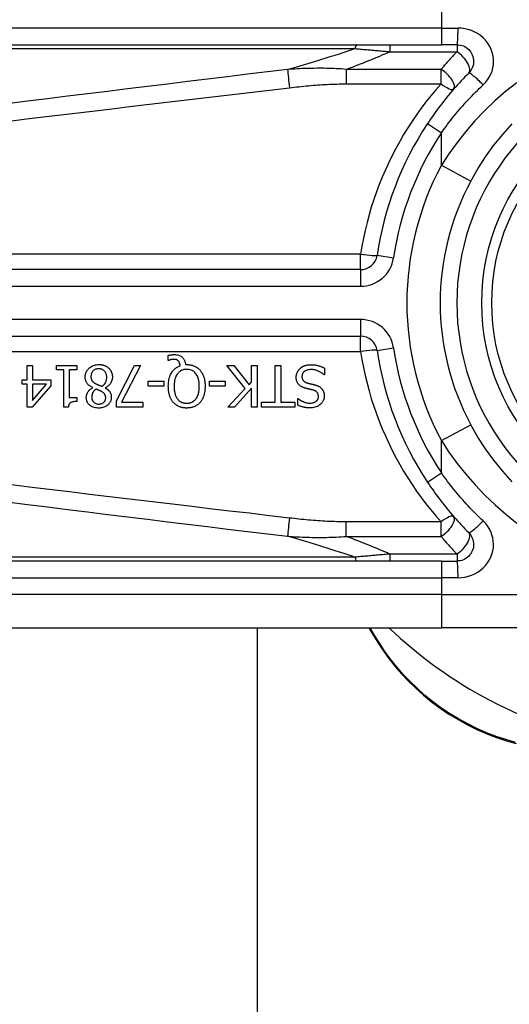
# Model space of a CAD drawing. Header units: inches. Extents: x 12 to 399, y 35 to 188.
# Tile 84 of 191: x 54.78 to 55.359, y 113.879 to 115.043. Entities that reach past the tile are written whole.
import ezdxf

# ---------------------------------------------------------------- set-up
doc = ezdxf.new("R2010")
doc.units = ezdxf.units.IN
doc.header["$MEASUREMENT"] = 0
doc.layers.add('Visible Edges(ANSI)', color=7, linetype='Continuous', lineweight=25)
doc.layers.add('Visible Tangent Edges(ANSI)', color=7, linetype='Continuous', lineweight=25)

msp = doc.modelspace()

# ---------------------------------------------------------------- linework, layer by layer
at = {"layer": 'Visible Edges(ANSI)'}
for p, q in [((54.6296, 115.0133), (55.2786, 115.0133)), ((55.2971, 115.0133), (55.2786, 115.0133)), ((55.1831, 114.7476), (54.5311, 114.7476)), ((54.5311, 114.6688), (55.1831, 114.6688)), ((54.9556, 114.6403), (54.9556, 114.6462)), ((54.7888, 114.6342), (54.7951, 114.6342)), ((54.7888, 114.6173), (54.7888, 114.6342)), ((54.7951, 114.6342), (54.7951, 114.6173)), ((54.8237, 114.6291), (54.8237, 114.6342)), ((54.8237, 114.6342), (54.8477, 114.6342)), ((54.8477, 114.6342), (54.8477, 114.6291)), ((54.8945, 114.5923), (54.9158, 114.6342)), ((54.9228, 114.6342), (54.9003, 114.5907)), ((54.9158, 114.6342), (54.9228, 114.6342)), ((54.9565, 114.6403), (54.9556, 114.6403)), ((54.976, 114.6352), (54.9775, 114.6352)), ((55.0465, 114.6069), (55.0249, 114.6342)), ((55.0249, 114.6342), (55.0334, 114.6342)), ((55.0334, 114.6342), (55.0514, 114.6113)), ((55.0543, 114.6342), (55.0608, 114.6342)), ((55.0543, 114.6145), (55.0543, 114.6342)), ((55.0608, 114.6342), (55.0608, 114.585)), ((55.0823, 114.5908), (55.0823, 114.6342)), ((55.0823, 114.6342), (55.0889, 114.6342)), ((55.0889, 114.6342), (55.0889, 114.5908)), ((54.8324, 114.6291), (54.8237, 114.6291)), ((54.8324, 114.5848), (54.8324, 114.6291)), ((54.8387, 114.6291), (54.8387, 114.5962)), ((54.8477, 114.6291), (54.8387, 114.6291)), ((55.1405, 114.623), (55.14, 114.623)), ((55.1405, 114.6312), (55.1405, 114.623)), ((54.7829, 114.612), (54.7829, 114.6173)), ((54.7829, 114.6173), (54.7888, 114.6173)), ((54.7888, 114.612), (54.7829, 114.612)), ((54.7888, 114.585), (54.7888, 114.612)), ((54.8169, 114.6103), (54.7949, 114.585)), ((54.7951, 114.6173), (54.8169, 114.6173)), ((54.7951, 114.612), (54.7951, 114.5927)), ((54.7951, 114.5927), (54.8117, 114.612)), ((54.8117, 114.612), (54.7951, 114.612)), ((54.8169, 114.6173), (54.8169, 114.6103)), ((54.9319, 114.6096), (54.9319, 114.6156)), ((54.9319, 114.6156), (54.9506, 114.6156)), ((54.9506, 114.6096), (54.9319, 114.6096)), ((54.9506, 114.6156), (54.9506, 114.6096)), ((55.0044, 114.6096), (55.0044, 114.6156)), ((55.0044, 114.6156), (55.023, 114.6156)), ((55.023, 114.6096), (55.0044, 114.6096)), ((55.023, 114.6156), (55.023, 114.6096)), ((55.0514, 114.6113), (55.0543, 114.6145)), ((54.8663, 114.608), (54.8663, 114.6082)), ((54.8813, 114.6079), (54.8813, 114.6077)), ((55.0261, 114.585), (55.0465, 114.6069)), ((55.0543, 114.6076), (55.0341, 114.585)), ((55.0543, 114.585), (55.0543, 114.6076)), ((54.8387, 114.5962), (54.8477, 114.5962)), ((54.8477, 114.5962), (54.8477, 114.5917)), ((54.8945, 114.585), (54.8945, 114.5923)), ((54.9003, 114.5907), (54.9257, 114.5907)), ((54.9257, 114.5907), (54.9257, 114.585)), ((55.0658, 114.585), (55.0658, 114.5908)), ((55.0658, 114.5908), (55.0823, 114.5908)), ((55.0889, 114.5908), (55.1054, 114.5908)), ((55.1054, 114.5908), (55.1054, 114.585)), ((55.1089, 114.5873), (55.1089, 114.5951)), ((55.1089, 114.5951), (55.1094, 114.5951)), ((54.7949, 114.585), (54.7888, 114.585)), ((54.8375, 114.5848), (54.8324, 114.5848)), ((54.9257, 114.585), (54.8945, 114.585)), ((55.0341, 114.585), (55.0261, 114.585)), ((55.0608, 114.585), (55.0543, 114.585)), ((55.1054, 114.585), (55.0658, 114.585)), ((55.2786, 114.4031), (54.6296, 114.4031)), ((55.2786, 114.4031), (55.2971, 114.4031)), ((54.6296, 114.3243), (55.2786, 114.3243)), ((55.0608, 114.3243), (55.0608, 100.7632)), ((55.193, 114.3243), (55.1976, 114.3163)), ((55.5159, 114.3243), (55.2786, 114.3243))]:
    msp.add_line(p, q, dxfattribs=at)
at = {"layer": 'Visible Edges(ANSI)', "flags": 128}
for points in [[(55.2971, 115.0133), (55.299, 115.0132), (55.3009, 115.0129), (55.3027, 115.0125), (55.3046, 115.0118), (55.3063, 115.011), (55.308, 115.01), (55.3095, 115.0089), (55.3109, 115.0076), (55.3122, 115.0062), (55.3134, 115.0046), (55.3144, 115.003), (55.3152, 115.0012), (55.3159, 114.9994), (55.3163, 114.9975), (55.3166, 114.9956), (55.3167, 114.9937), (55.3166, 114.9917), (55.3164, 114.9898), (55.3159, 114.9879), (55.3152, 114.9861), (55.3144, 114.9844), (55.3134, 114.9827), (55.3123, 114.9811), (55.311, 114.9797)], [(55.311, 114.9797), (55.3087, 114.9774), (55.3065, 114.9752), (55.3043, 114.9728), (55.3021, 114.9705), (55.2999, 114.9682), (55.2977, 114.9658), (55.2956, 114.9634), (55.2934, 114.961), (55.2913, 114.9586), (55.2892, 114.9561), (55.2872, 114.9536), (55.2851, 114.9512), (55.2831, 114.9487), (55.2811, 114.9461), (55.2791, 114.9436), (55.2771, 114.941), (55.2752, 114.9385), (55.2733, 114.9359), (55.2714, 114.9333), (55.2695, 114.9307), (55.2676, 114.928), (55.2658, 114.9254), (55.264, 114.9227), (55.2622, 114.92)], [(55.3133, 114.8522), (55.3216, 114.8667), (55.3307, 114.8808), (55.3406, 114.8944), (55.3511, 114.9073), (55.3623, 114.9196)], [(54.9556, 114.6462), (54.956, 114.6463), (54.9564, 114.6464), (54.9568, 114.6465), (54.9571, 114.6465), (54.9575, 114.6466), (54.9579, 114.6467), (54.9582, 114.6467), (54.9586, 114.6468), (54.9589, 114.6468), (54.9592, 114.6469), (54.9595, 114.6469), (54.9598, 114.6469), (54.9601, 114.647), (54.9603, 114.647), (54.9606, 114.647), (54.9609, 114.647), (54.9612, 114.6471), (54.9615, 114.6471), (54.9618, 114.6471), (54.9621, 114.6471), (54.9624, 114.6471), (54.9627, 114.6471), (54.963, 114.6471), (54.9632, 114.6471)], [(54.9632, 114.6471), (54.9644, 114.6471), (54.9656, 114.647), (54.9667, 114.6468), (54.9678, 114.6465), (54.9689, 114.6461), (54.9699, 114.6456), (54.9708, 114.6451), (54.9716, 114.6446), (54.9722, 114.6441), (54.9727, 114.6436), (54.9731, 114.6431), (54.9735, 114.6426), (54.9739, 114.6421), (54.9743, 114.6415), (54.9746, 114.641), (54.9749, 114.6404), (54.9751, 114.6397), (54.9753, 114.6391), (54.9755, 114.6385), (54.9757, 114.6378), (54.9758, 114.6372), (54.9759, 114.6365), (54.976, 114.6359), (54.976, 114.6352)], [(54.8576, 114.6204), (54.8576, 114.6213), (54.8576, 114.6222), (54.8578, 114.623), (54.8579, 114.6239), (54.8581, 114.6247), (54.8584, 114.6255), (54.8587, 114.6263), (54.8591, 114.6271), (54.8595, 114.6278), (54.86, 114.6286), (54.8605, 114.6292), (54.8611, 114.6299), (54.8617, 114.6305), (54.8623, 114.6312), (54.8631, 114.6318), (54.864, 114.6325), (54.8649, 114.6331), (54.866, 114.6337), (54.8672, 114.6342), (54.8685, 114.6346), (54.8697, 114.6349), (54.871, 114.6351), (54.8723, 114.6352), (54.8736, 114.6353)], [(54.8736, 114.6353), (54.874, 114.6353), (54.8745, 114.6353), (54.8749, 114.6352), (54.8753, 114.6352), (54.8758, 114.6352), (54.8762, 114.6351), (54.8767, 114.6351), (54.8771, 114.635), (54.8775, 114.6349), (54.8779, 114.6349), (54.8784, 114.6348), (54.8788, 114.6346), (54.8792, 114.6345), (54.8796, 114.6344), (54.8801, 114.6343), (54.8805, 114.6341), (54.881, 114.6339), (54.8815, 114.6337), (54.8822, 114.6334), (54.8828, 114.633), (54.8835, 114.6326), (54.8842, 114.6321), (54.8848, 114.6316), (54.8854, 114.6311)], [(54.9557, 114.6096), (54.9558, 114.6112), (54.9559, 114.6128), (54.956, 114.6144), (54.9562, 114.616), (54.9565, 114.6176), (54.9569, 114.6192), (54.9574, 114.6207), (54.9579, 114.6222), (54.9585, 114.6236), (54.9592, 114.6249), (54.9599, 114.626), (54.9606, 114.627), (54.9612, 114.6279), (54.9619, 114.6287), (54.9626, 114.6294), (54.9633, 114.6301), (54.964, 114.6307), (54.9647, 114.6312), (54.9655, 114.6318), (54.9663, 114.6323), (54.9671, 114.6327), (54.968, 114.6331), (54.9688, 114.6335), (54.9697, 114.6338)], [(54.9622, 114.6414), (54.962, 114.6414), (54.9618, 114.6414), (54.9617, 114.6414), (54.9615, 114.6414), (54.9613, 114.6414), (54.9611, 114.6414), (54.961, 114.6414), (54.9608, 114.6413), (54.9606, 114.6413), (54.9604, 114.6413), (54.9603, 114.6413), (54.9601, 114.6412), (54.9599, 114.6412), (54.9598, 114.6412), (54.9596, 114.6411), (54.9594, 114.6411), (54.9593, 114.6411), (54.9591, 114.641), (54.9589, 114.641), (54.9585, 114.6409), (54.958, 114.6408), (54.9575, 114.6406), (54.9569, 114.6404), (54.9565, 114.6403)], [(54.9678, 114.6394), (54.9677, 114.6396), (54.9675, 114.6398), (54.9673, 114.6399), (54.9672, 114.6401), (54.967, 114.6402), (54.9668, 114.6403), (54.9666, 114.6405), (54.9664, 114.6406), (54.9662, 114.6407), (54.966, 114.6408), (54.9658, 114.6409), (54.9656, 114.641), (54.9653, 114.6411), (54.9651, 114.6411), (54.9648, 114.6412), (54.9646, 114.6412), (54.9643, 114.6413), (54.964, 114.6413), (54.9637, 114.6414), (54.9634, 114.6414), (54.9631, 114.6414), (54.9628, 114.6414), (54.9625, 114.6414), (54.9622, 114.6414)], [(54.9697, 114.6338), (54.9697, 114.634), (54.9697, 114.6342), (54.9696, 114.6344), (54.9696, 114.6346), (54.9696, 114.6348), (54.9696, 114.635), (54.9695, 114.6352), (54.9695, 114.6355), (54.9694, 114.6357), (54.9694, 114.6359), (54.9694, 114.6361), (54.9693, 114.6363), (54.9693, 114.6365), (54.9692, 114.6367), (54.9691, 114.6369), (54.9691, 114.6371), (54.969, 114.6373), (54.9689, 114.6375), (54.9688, 114.6378), (54.9687, 114.6382), (54.9685, 114.6385), (54.9683, 114.6388), (54.9681, 114.6391), (54.9678, 114.6394)], [(54.9775, 114.6352), (54.9783, 114.6352), (54.979, 114.6352), (54.9797, 114.6351), (54.9805, 114.635), (54.9812, 114.635), (54.9819, 114.6348), (54.9827, 114.6347), (54.9834, 114.6345), (54.9841, 114.6344), (54.9848, 114.6341), (54.9855, 114.6339), (54.9862, 114.6336), (54.9869, 114.6334), (54.9876, 114.633), (54.9882, 114.6327), (54.9889, 114.6323), (54.9895, 114.6319), (54.9901, 114.6315), (54.9907, 114.6311), (54.9913, 114.6306), (54.9918, 114.6301), (54.9924, 114.6296), (54.9929, 114.6291), (54.9934, 114.6285)], [(55.1115, 114.6306), (55.1118, 114.6308), (55.1121, 114.6311), (55.1124, 114.6314), (55.1127, 114.6316), (55.113, 114.6318), (55.1133, 114.6321), (55.1137, 114.6323), (55.114, 114.6325), (55.1144, 114.6327), (55.1147, 114.6329), (55.115, 114.6331), (55.1154, 114.6333), (55.1158, 114.6334), (55.1161, 114.6336), (55.1165, 114.6338), (55.1169, 114.6339), (55.1173, 114.6341), (55.1179, 114.6343), (55.1186, 114.6344), (55.1194, 114.6346), (55.1204, 114.6348), (55.1215, 114.6349), (55.1228, 114.635), (55.1243, 114.635)], [(55.1243, 114.635), (55.125, 114.635), (55.1257, 114.635), (55.1264, 114.635), (55.1271, 114.635), (55.1278, 114.6349), (55.1285, 114.6348), (55.1293, 114.6348), (55.13, 114.6347), (55.1307, 114.6346), (55.1314, 114.6344), (55.132, 114.6343), (55.1327, 114.6341), (55.1334, 114.6339), (55.1341, 114.6337), (55.1347, 114.6335), (55.1354, 114.6333), (55.136, 114.6331), (55.1367, 114.6328), (55.1373, 114.6326), (55.138, 114.6323), (55.1386, 114.6321), (55.1392, 114.6318), (55.1398, 114.6315), (55.1405, 114.6312)], [(54.8735, 114.6304), (54.8727, 114.6304), (54.872, 114.6303), (54.8712, 114.6302), (54.8704, 114.63), (54.8697, 114.6297), (54.869, 114.6294), (54.8684, 114.6291), (54.8678, 114.6287), (54.8673, 114.6283), (54.8669, 114.6279), (54.8665, 114.6276), (54.8662, 114.6271), (54.8659, 114.6267), (54.8656, 114.6263), (54.8653, 114.6258), (54.8651, 114.6253), (54.8649, 114.6248), (54.8648, 114.6243), (54.8646, 114.6238), (54.8645, 114.6232), (54.8644, 114.6227), (54.8644, 114.6222), (54.8643, 114.6216), (54.8643, 114.6211)], [(54.883, 114.6201), (54.8829, 114.6209), (54.8829, 114.6217), (54.8828, 114.6224), (54.8826, 114.6232), (54.8824, 114.6239), (54.8821, 114.6247), (54.8818, 114.6254), (54.8814, 114.626), (54.881, 114.6266), (54.8806, 114.6271), (54.8802, 114.6275), (54.8798, 114.628), (54.8794, 114.6283), (54.8789, 114.6287), (54.8784, 114.629), (54.8779, 114.6293), (54.8774, 114.6296), (54.8769, 114.6298), (54.8763, 114.63), (54.8758, 114.6301), (54.8752, 114.6302), (54.8747, 114.6303), (54.8741, 114.6304), (54.8735, 114.6304)], [(54.8854, 114.6311), (54.8857, 114.6308), (54.886, 114.6305), (54.8862, 114.6302), (54.8865, 114.6298), (54.8868, 114.6295), (54.887, 114.6292), (54.8872, 114.6289), (54.8875, 114.6285), (54.8877, 114.6282), (54.8879, 114.6278), (54.8881, 114.6274), (54.8882, 114.6271), (54.8884, 114.6267), (54.8886, 114.6263), (54.8887, 114.6258), (54.8889, 114.6253), (54.8891, 114.6248), (54.8892, 114.6243), (54.8893, 114.6237), (54.8894, 114.623), (54.8895, 114.6224), (54.8896, 114.6218), (54.8896, 114.6212), (54.8896, 114.6206)], [(54.9775, 114.6296), (54.9766, 114.6296), (54.9758, 114.6295), (54.975, 114.6294), (54.9742, 114.6293), (54.9733, 114.6291), (54.9726, 114.6288), (54.9718, 114.6285), (54.971, 114.6282), (54.9703, 114.6278), (54.9696, 114.6273), (54.9689, 114.6268), (54.9683, 114.6263), (54.9677, 114.6257), (54.967, 114.6249), (54.9663, 114.624), (54.9655, 114.6228), (54.9648, 114.6214), (54.9641, 114.6198), (54.9636, 114.6182), (54.9632, 114.6165), (54.9629, 114.6148), (54.9627, 114.6131), (54.9626, 114.6113), (54.9626, 114.6096)], [(54.9924, 114.6096), (54.9924, 114.6106), (54.9924, 114.6116), (54.9923, 114.6127), (54.9922, 114.6137), (54.9921, 114.6147), (54.9919, 114.6158), (54.9918, 114.6168), (54.9915, 114.6178), (54.9912, 114.6188), (54.9909, 114.6197), (54.9905, 114.6207), (54.9901, 114.6217), (54.9895, 114.6227), (54.9889, 114.6238), (54.9881, 114.6248), (54.9872, 114.6258), (54.9862, 114.6267), (54.9851, 114.6275), (54.984, 114.6281), (54.9828, 114.6287), (54.9815, 114.6291), (54.9802, 114.6294), (54.9788, 114.6296), (54.9775, 114.6296)], [(54.9934, 114.6285), (54.9939, 114.6279), (54.9944, 114.6273), (54.9948, 114.6267), (54.9952, 114.626), (54.9956, 114.6254), (54.996, 114.6247), (54.9963, 114.624), (54.9967, 114.6233), (54.997, 114.6226), (54.9972, 114.6219), (54.9975, 114.6211), (54.9978, 114.6204), (54.998, 114.6196), (54.9982, 114.6188), (54.9984, 114.618), (54.9986, 114.6172), (54.9987, 114.6163), (54.9989, 114.6154), (54.999, 114.6145), (54.9991, 114.6136), (54.9992, 114.6126), (54.9992, 114.6116), (54.9992, 114.6106), (54.9993, 114.6096)], [(55.107, 114.6201), (55.107, 114.6206), (55.107, 114.6211), (55.1071, 114.6216), (55.1071, 114.6221), (55.1072, 114.6226), (55.1073, 114.623), (55.1074, 114.6235), (55.1075, 114.624), (55.1077, 114.6244), (55.1078, 114.6249), (55.108, 114.6254), (55.1082, 114.6258), (55.1084, 114.6263), (55.1086, 114.6267), (55.1088, 114.6271), (55.109, 114.6276), (55.1093, 114.628), (55.1096, 114.6284), (55.1099, 114.6288), (55.1102, 114.6292), (55.1105, 114.6295), (55.1108, 114.6299), (55.1111, 114.6302), (55.1115, 114.6306)], [(55.1248, 114.6294), (55.1239, 114.6294), (55.123, 114.6293), (55.1221, 114.6292), (55.1212, 114.6291), (55.1203, 114.6289), (55.1195, 114.6286), (55.1187, 114.6283), (55.118, 114.628), (55.1174, 114.6277), (55.1168, 114.6273), (55.1164, 114.627), (55.116, 114.6266), (55.1157, 114.6263), (55.1154, 114.6259), (55.1151, 114.6255), (55.1148, 114.6251), (55.1146, 114.6246), (55.1144, 114.6241), (55.1142, 114.6237), (55.1141, 114.6232), (55.114, 114.6227), (55.1139, 114.6222), (55.1138, 114.6217), (55.1138, 114.6212)], [(55.1138, 114.6212), (55.1138, 114.6205), (55.1139, 114.6199), (55.114, 114.6193), (55.1141, 114.6187), (55.1143, 114.6181), (55.1145, 114.6176), (55.1148, 114.6171), (55.1151, 114.6167), (55.1153, 114.6163), (55.1156, 114.616), (55.1159, 114.6158), (55.1161, 114.6155), (55.1164, 114.6153), (55.1167, 114.6151), (55.117, 114.6149), (55.1173, 114.6147), (55.1176, 114.6145), (55.1179, 114.6144), (55.1182, 114.6142), (55.1186, 114.6141), (55.1189, 114.614), (55.1192, 114.6138), (55.1196, 114.6137), (55.1199, 114.6136)], [(55.14, 114.623), (55.1395, 114.6234), (55.139, 114.6239), (55.1386, 114.6243), (55.1381, 114.6246), (55.1375, 114.625), (55.137, 114.6254), (55.1365, 114.6257), (55.136, 114.6261), (55.1354, 114.6264), (55.1349, 114.6267), (55.1343, 114.627), (55.1337, 114.6272), (55.1331, 114.6275), (55.1326, 114.6278), (55.1319, 114.628), (55.1313, 114.6282), (55.1306, 114.6285), (55.1298, 114.6287), (55.1291, 114.6289), (55.1283, 114.629), (55.1274, 114.6292), (55.1266, 114.6293), (55.1257, 114.6294), (55.1248, 114.6294)], [(54.8663, 114.6082), (54.8656, 114.6085), (54.8649, 114.6089), (54.8642, 114.6092), (54.8636, 114.6096), (54.8629, 114.6101), (54.8623, 114.6105), (54.8617, 114.611), (54.8611, 114.6115), (54.8606, 114.6121), (54.8601, 114.6126), (54.8597, 114.6132), (54.8593, 114.6137), (54.859, 114.6143), (54.8587, 114.6148), (54.8585, 114.6153), (54.8583, 114.6159), (54.8581, 114.6164), (54.8579, 114.617), (54.8578, 114.6176), (54.8577, 114.6181), (54.8576, 114.6187), (54.8576, 114.6193), (54.8576, 114.6199), (54.8576, 114.6204)], [(54.8643, 114.6211), (54.8643, 114.6206), (54.8644, 114.62), (54.8644, 114.6195), (54.8645, 114.619), (54.8646, 114.6184), (54.8648, 114.6179), (54.8649, 114.6174), (54.8651, 114.617), (54.8653, 114.6166), (54.8656, 114.6162), (54.8658, 114.6159), (54.8661, 114.6156), (54.8663, 114.6153), (54.8666, 114.615), (54.8669, 114.6148), (54.8672, 114.6145), (54.8676, 114.6142), (54.8679, 114.614), (54.8683, 114.6138), (54.8686, 114.6135), (54.869, 114.6133), (54.8694, 114.6131), (54.8697, 114.6128), (54.8701, 114.6126)], [(54.8701, 114.6126), (54.8703, 114.6125), (54.8704, 114.6125), (54.8706, 114.6124), (54.8708, 114.6123), (54.8709, 114.6122), (54.8711, 114.6121), (54.8713, 114.612), (54.8715, 114.6119), (54.8718, 114.6118), (54.872, 114.6117), (54.8722, 114.6116), (54.8725, 114.6115), (54.8728, 114.6114), (54.8731, 114.6113), (54.8734, 114.6112), (54.8737, 114.611), (54.8741, 114.6109), (54.8745, 114.6107), (54.8749, 114.6106), (54.8753, 114.6104), (54.8758, 114.6102), (54.8763, 114.61), (54.8768, 114.6098), (54.8773, 114.6096)], [(54.8773, 114.6096), (54.8777, 114.6098), (54.878, 114.6101), (54.8784, 114.6103), (54.8787, 114.6106), (54.879, 114.6109), (54.8793, 114.6112), (54.8796, 114.6115), (54.8799, 114.6118), (54.8802, 114.6121), (54.8805, 114.6124), (54.8807, 114.6128), (54.881, 114.6131), (54.8812, 114.6135), (54.8815, 114.6139), (54.8817, 114.6144), (54.8819, 114.6149), (54.8822, 114.6155), (54.8824, 114.6161), (54.8826, 114.6167), (54.8827, 114.6174), (54.8828, 114.6181), (54.8829, 114.6187), (54.8829, 114.6194), (54.883, 114.6201)], [(54.8896, 114.6206), (54.8896, 114.62), (54.8896, 114.6195), (54.8895, 114.619), (54.8895, 114.6184), (54.8894, 114.6179), (54.8893, 114.6174), (54.8891, 114.6169), (54.889, 114.6164), (54.8888, 114.6159), (54.8886, 114.6154), (54.8884, 114.6149), (54.8881, 114.6143), (54.8878, 114.6138), (54.8875, 114.6132), (54.8871, 114.6126), (54.8866, 114.612), (54.8861, 114.6114), (54.8855, 114.6108), (54.8849, 114.6102), (54.8842, 114.6097), (54.8835, 114.6092), (54.8828, 114.6087), (54.882, 114.6083), (54.8813, 114.6079)], [(54.9616, 114.5906), (54.9612, 114.5912), (54.9607, 114.5917), (54.9603, 114.5923), (54.9599, 114.5929), (54.9596, 114.5935), (54.9592, 114.5942), (54.9589, 114.5948), (54.9586, 114.5954), (54.9583, 114.5961), (54.958, 114.5968), (54.9577, 114.5974), (54.9575, 114.5981), (54.9572, 114.5989), (54.957, 114.5996), (54.9568, 114.6005), (54.9566, 114.6013), (54.9564, 114.6022), (54.9562, 114.6031), (54.9561, 114.6041), (54.956, 114.6051), (54.9559, 114.6061), (54.9558, 114.6072), (54.9558, 114.6084), (54.9557, 114.6096)], [(54.9626, 114.6096), (54.9626, 114.6091), (54.9626, 114.6085), (54.9626, 114.6079), (54.9626, 114.6074), (54.9627, 114.6068), (54.9627, 114.6063), (54.9627, 114.6057), (54.9628, 114.6052), (54.9629, 114.6046), (54.963, 114.6041), (54.963, 114.6035), (54.9631, 114.603), (54.9633, 114.6024), (54.9634, 114.6019), (54.9635, 114.6014), (54.9637, 114.6008), (54.9638, 114.6002), (54.964, 114.5996), (54.9643, 114.5988), (54.9646, 114.598), (54.965, 114.5972), (54.9655, 114.5964), (54.966, 114.5955), (54.9666, 114.5947)], [(54.9884, 114.5947), (54.9887, 114.5951), (54.989, 114.5955), (54.9893, 114.5959), (54.9895, 114.5964), (54.9898, 114.5968), (54.99, 114.5972), (54.9902, 114.5977), (54.9904, 114.5982), (54.9906, 114.5986), (54.9908, 114.5991), (54.991, 114.5996), (54.9911, 114.6001), (54.9913, 114.6006), (54.9914, 114.6012), (54.9916, 114.6018), (54.9917, 114.6024), (54.9919, 114.6031), (54.992, 114.6039), (54.9921, 114.6047), (54.9922, 114.6056), (54.9923, 114.6065), (54.9924, 114.6075), (54.9924, 114.6085), (54.9924, 114.6096)], [(54.9993, 114.6096), (54.9992, 114.6088), (54.9992, 114.608), (54.9992, 114.6072), (54.9991, 114.6064), (54.9991, 114.6056), (54.999, 114.6048), (54.9989, 114.604), (54.9988, 114.6032), (54.9987, 114.6024), (54.9985, 114.6016), (54.9983, 114.6008), (54.9981, 114.6), (54.9979, 114.5993), (54.9977, 114.5985), (54.9974, 114.5977), (54.9971, 114.597), (54.9968, 114.5962), (54.9964, 114.5954), (54.996, 114.5946), (54.9955, 114.5938), (54.9951, 114.593), (54.9945, 114.5922), (54.994, 114.5914), (54.9934, 114.5906)], [(55.1168, 114.6077), (55.1163, 114.6079), (55.1157, 114.6081), (55.1152, 114.6083), (55.1147, 114.6085), (55.1142, 114.6087), (55.1137, 114.6089), (55.1132, 114.6092), (55.1127, 114.6095), (55.1122, 114.6098), (55.1118, 114.6101), (55.1113, 114.6104), (55.1109, 114.6108), (55.1104, 114.6112), (55.1099, 114.6118), (55.1094, 114.6124), (55.1089, 114.613), (55.1085, 114.6138), (55.1081, 114.6147), (55.1077, 114.6155), (55.1075, 114.6164), (55.1073, 114.6173), (55.1071, 114.6183), (55.107, 114.6192), (55.107, 114.6201)], [(55.1199, 114.6136), (55.1203, 114.6135), (55.1206, 114.6134), (55.1209, 114.6133), (55.1212, 114.6133), (55.1215, 114.6132), (55.1218, 114.6131), (55.1221, 114.613), (55.1224, 114.613), (55.1227, 114.6129), (55.123, 114.6128), (55.1232, 114.6128), (55.1235, 114.6127), (55.1238, 114.6126), (55.1242, 114.6125), (55.1245, 114.6125), (55.1249, 114.6124), (55.1252, 114.6123), (55.1256, 114.6122), (55.1261, 114.6121), (55.1265, 114.612), (55.127, 114.6118), (55.1276, 114.6117), (55.1282, 114.6116), (55.1288, 114.6114)], [(55.1288, 114.6114), (55.1291, 114.6113), (55.1294, 114.6112), (55.1296, 114.6112), (55.1299, 114.6111), (55.1302, 114.611), (55.1305, 114.6109), (55.1308, 114.6108), (55.1311, 114.6107), (55.1314, 114.6106), (55.1316, 114.6105), (55.1319, 114.6104), (55.1322, 114.6102), (55.1325, 114.6101), (55.1327, 114.61), (55.133, 114.6099), (55.1333, 114.6097), (55.1336, 114.6096), (55.1339, 114.6094), (55.1343, 114.6092), (55.1348, 114.6089), (55.1353, 114.6085), (55.1358, 114.6081), (55.1364, 114.6076), (55.1369, 114.607)], [(54.8588, 114.5964), (54.8588, 114.5968), (54.8588, 114.5973), (54.8589, 114.5977), (54.8589, 114.5982), (54.859, 114.5986), (54.8591, 114.599), (54.8592, 114.5995), (54.8594, 114.5999), (54.8595, 114.6003), (54.8597, 114.6007), (54.8598, 114.6012), (54.8601, 114.6017), (54.8603, 114.6022), (54.8606, 114.6028), (54.861, 114.6034), (54.8614, 114.6039), (54.8619, 114.6045), (54.8624, 114.6051), (54.863, 114.6057), (54.8636, 114.6062), (54.8642, 114.6067), (54.8649, 114.6072), (54.8656, 114.6076), (54.8663, 114.608)], [(54.8702, 114.6063), (54.8699, 114.6061), (54.8697, 114.6059), (54.8695, 114.6058), (54.8693, 114.6056), (54.869, 114.6054), (54.8688, 114.6052), (54.8686, 114.605), (54.8684, 114.6048), (54.8682, 114.6046), (54.868, 114.6044), (54.8678, 114.6041), (54.8676, 114.6039), (54.8674, 114.6037), (54.8673, 114.6035), (54.8671, 114.6032), (54.8669, 114.603), (54.8668, 114.6027), (54.8666, 114.6024), (54.8663, 114.6018), (54.866, 114.601), (54.8657, 114.6), (54.8654, 114.5988), (54.8653, 114.5976), (54.8653, 114.5964)], [(54.8771, 114.6032), (54.877, 114.6033), (54.8768, 114.6034), (54.8766, 114.6035), (54.8764, 114.6036), (54.8762, 114.6037), (54.876, 114.6038), (54.8757, 114.6039), (54.8755, 114.6041), (54.8752, 114.6042), (54.8749, 114.6043), (54.8746, 114.6045), (54.8743, 114.6046), (54.874, 114.6048), (54.8736, 114.6049), (54.8733, 114.6051), (54.873, 114.6052), (54.8726, 114.6054), (54.8723, 114.6055), (54.8719, 114.6057), (54.8716, 114.6058), (54.8712, 114.6059), (54.8709, 114.6061), (54.8705, 114.6062), (54.8702, 114.6063)], [(54.8818, 114.596), (54.8818, 114.5963), (54.8818, 114.5966), (54.8818, 114.5968), (54.8817, 114.5971), (54.8817, 114.5973), (54.8817, 114.5976), (54.8816, 114.5979), (54.8816, 114.5981), (54.8815, 114.5984), (54.8814, 114.5986), (54.8813, 114.5989), (54.8812, 114.5991), (54.8811, 114.5994), (54.8809, 114.5997), (54.8807, 114.6), (54.8805, 114.6004), (54.8802, 114.6008), (54.8798, 114.6012), (54.8794, 114.6016), (54.879, 114.6019), (54.8785, 114.6023), (54.8781, 114.6026), (54.8776, 114.6029), (54.8771, 114.6032)], [(54.8813, 114.6077), (54.8817, 114.6074), (54.8821, 114.6072), (54.8825, 114.6069), (54.8829, 114.6066), (54.8833, 114.6064), (54.8837, 114.6061), (54.8841, 114.6058), (54.8845, 114.6055), (54.8848, 114.6051), (54.8852, 114.6048), (54.8855, 114.6044), (54.8859, 114.6041), (54.8862, 114.6037), (54.8865, 114.6033), (54.8868, 114.6029), (54.8871, 114.6024), (54.8874, 114.6019), (54.8876, 114.6013), (54.8879, 114.6006), (54.8881, 114.5999), (54.8882, 114.5991), (54.8883, 114.5983), (54.8884, 114.5976), (54.8884, 114.5968)], [(55.1269, 114.6051), (55.1264, 114.6053), (55.126, 114.6054), (55.1255, 114.6055), (55.1251, 114.6056), (55.1246, 114.6057), (55.1242, 114.6058), (55.1237, 114.6059), (55.1233, 114.606), (55.1229, 114.6061), (55.1224, 114.6063), (55.122, 114.6064), (55.1216, 114.6065), (55.1212, 114.6066), (55.1208, 114.6067), (55.1203, 114.6068), (55.1199, 114.6069), (55.1195, 114.607), (55.1191, 114.6071), (55.1187, 114.6072), (55.1183, 114.6073), (55.1179, 114.6074), (55.1175, 114.6075), (55.1172, 114.6076), (55.1168, 114.6077)], [(55.1401, 114.5982), (55.1401, 114.5974), (55.14, 114.5966), (55.1399, 114.5958), (55.1398, 114.595), (55.1395, 114.5942), (55.1393, 114.5935), (55.139, 114.5927), (55.1386, 114.592), (55.1382, 114.5913), (55.1378, 114.5907), (55.1373, 114.59), (55.1368, 114.5894), (55.1362, 114.5888), (55.1355, 114.5882), (55.1348, 114.5876), (55.1338, 114.5869), (55.1328, 114.5863), (55.1316, 114.5857), (55.1304, 114.5852), (55.129, 114.5848), (55.1277, 114.5844), (55.1263, 114.5842), (55.1249, 114.5841), (55.1236, 114.5841)], [(55.1333, 114.5975), (55.1333, 114.5981), (55.1332, 114.5987), (55.1331, 114.5993), (55.133, 114.5998), (55.1328, 114.6004), (55.1326, 114.601), (55.1324, 114.6014), (55.1321, 114.6019), (55.1318, 114.6022), (55.1315, 114.6026), (55.1313, 114.6028), (55.131, 114.6031), (55.1307, 114.6033), (55.1304, 114.6036), (55.1301, 114.6038), (55.1297, 114.604), (55.1294, 114.6042), (55.1291, 114.6043), (55.1287, 114.6045), (55.1283, 114.6046), (55.128, 114.6048), (55.1276, 114.6049), (55.1272, 114.605), (55.1269, 114.6051)], [(55.1369, 114.607), (55.1371, 114.6068), (55.1373, 114.6066), (55.1375, 114.6064), (55.1377, 114.6061), (55.1379, 114.6059), (55.138, 114.6056), (55.1382, 114.6054), (55.1383, 114.6051), (55.1385, 114.6049), (55.1386, 114.6046), (55.1388, 114.6044), (55.1389, 114.6041), (55.139, 114.6038), (55.1391, 114.6036), (55.1393, 114.6033), (55.1394, 114.603), (55.1395, 114.6026), (55.1396, 114.6022), (55.1397, 114.6017), (55.1399, 114.6011), (55.14, 114.6005), (55.14, 114.5998), (55.1401, 114.599), (55.1401, 114.5982)], [(54.8477, 114.5917), (54.8463, 114.5916), (54.8449, 114.5915), (54.8436, 114.5914), (54.8424, 114.5911), (54.8413, 114.5907), (54.8404, 114.5903), (54.8399, 114.59), (54.8396, 114.5898), (54.8393, 114.5895), (54.8391, 114.5893), (54.8389, 114.589), (54.8387, 114.5887), (54.8385, 114.5884), (54.8383, 114.5881), (54.8382, 114.5878), (54.8381, 114.5875), (54.8379, 114.5872), (54.8378, 114.5868), (54.8378, 114.5865), (54.8377, 114.5862), (54.8376, 114.5858), (54.8376, 114.5855), (54.8375, 114.5851), (54.8375, 114.5848)], [(54.8736, 114.5838), (54.8723, 114.5839), (54.8709, 114.584), (54.8696, 114.5842), (54.8683, 114.5845), (54.8671, 114.5849), (54.8659, 114.5854), (54.8648, 114.5859), (54.8639, 114.5865), (54.8632, 114.5871), (54.8626, 114.5876), (54.862, 114.5881), (54.8616, 114.5886), (54.8611, 114.5892), (54.8607, 114.5897), (54.8603, 114.5903), (54.86, 114.5909), (54.8597, 114.5916), (54.8595, 114.5922), (54.8593, 114.5929), (54.8591, 114.5936), (54.859, 114.5943), (54.8589, 114.595), (54.8588, 114.5957), (54.8588, 114.5964)], [(54.8653, 114.5964), (54.8653, 114.596), (54.8653, 114.5957), (54.8653, 114.5953), (54.8654, 114.5949), (54.8655, 114.5945), (54.8656, 114.5941), (54.8657, 114.5937), (54.8658, 114.5934), (54.866, 114.593), (54.8662, 114.5927), (54.8664, 114.5923), (54.8666, 114.592), (54.8668, 114.5917), (54.867, 114.5914), (54.8673, 114.5911), (54.8676, 114.5908), (54.868, 114.5904), (54.8685, 114.59), (54.8692, 114.5896), (54.87, 114.5893), (54.8709, 114.589), (54.8718, 114.5888), (54.8727, 114.5887), (54.8736, 114.5887)], [(54.8884, 114.5968), (54.8884, 114.5961), (54.8883, 114.5953), (54.8882, 114.5946), (54.8881, 114.5939), (54.8879, 114.5931), (54.8877, 114.5924), (54.8874, 114.5917), (54.8871, 114.5911), (54.8867, 114.5904), (54.8863, 114.5898), (54.8858, 114.5892), (54.8854, 114.5887), (54.8848, 114.5881), (54.8842, 114.5875), (54.8835, 114.587), (54.8827, 114.5864), (54.8818, 114.5858), (54.8808, 114.5853), (54.8796, 114.5848), (54.8785, 114.5844), (54.8773, 114.5842), (54.876, 114.584), (54.8748, 114.5839), (54.8736, 114.5838)], [(54.8736, 114.5887), (54.8744, 114.5887), (54.8752, 114.5888), (54.8759, 114.5889), (54.8766, 114.5891), (54.8774, 114.5894), (54.878, 114.5897), (54.8786, 114.59), (54.8791, 114.5903), (54.8795, 114.5907), (54.8798, 114.591), (54.8801, 114.5912), (54.8804, 114.5916), (54.8806, 114.5919), (54.8808, 114.5922), (54.881, 114.5925), (54.8812, 114.5929), (54.8813, 114.5933), (54.8815, 114.5937), (54.8816, 114.5941), (54.8817, 114.5944), (54.8817, 114.5948), (54.8818, 114.5952), (54.8818, 114.5956), (54.8818, 114.596)], [(54.9775, 114.5839), (54.9769, 114.5839), (54.9762, 114.5839), (54.9756, 114.584), (54.975, 114.584), (54.9744, 114.5841), (54.9737, 114.5842), (54.9731, 114.5843), (54.9725, 114.5844), (54.9719, 114.5845), (54.9713, 114.5847), (54.9707, 114.5849), (54.9701, 114.5851), (54.9695, 114.5853), (54.9689, 114.5855), (54.9683, 114.5858), (54.9676, 114.5861), (54.9669, 114.5865), (54.9661, 114.5869), (54.9653, 114.5874), (54.9645, 114.588), (54.9637, 114.5886), (54.963, 114.5892), (54.9623, 114.5899), (54.9616, 114.5906)], [(54.9666, 114.5947), (54.9669, 114.5943), (54.9673, 114.5939), (54.9676, 114.5935), (54.968, 114.5931), (54.9683, 114.5928), (54.9687, 114.5925), (54.9691, 114.5921), (54.9696, 114.5918), (54.97, 114.5916), (54.9704, 114.5913), (54.9709, 114.591), (54.9714, 114.5908), (54.9719, 114.5906), (54.9723, 114.5904), (54.9728, 114.5903), (54.9733, 114.5901), (54.9739, 114.59), (54.9744, 114.5899), (54.9749, 114.5898), (54.9754, 114.5897), (54.9759, 114.5897), (54.9764, 114.5896), (54.977, 114.5896), (54.9775, 114.5896)], [(54.9775, 114.5896), (54.9779, 114.5896), (54.9784, 114.5896), (54.9788, 114.5896), (54.9792, 114.5897), (54.9797, 114.5897), (54.9801, 114.5898), (54.9806, 114.5898), (54.981, 114.5899), (54.9814, 114.59), (54.9818, 114.5901), (54.9823, 114.5903), (54.9827, 114.5904), (54.9831, 114.5906), (54.9835, 114.5907), (54.984, 114.5909), (54.9844, 114.5912), (54.9849, 114.5915), (54.9855, 114.5918), (54.986, 114.5922), (54.9865, 114.5927), (54.987, 114.5931), (54.9875, 114.5936), (54.988, 114.5942), (54.9884, 114.5947)], [(54.9934, 114.5906), (54.9929, 114.5901), (54.9923, 114.5895), (54.9918, 114.589), (54.9913, 114.5886), (54.9907, 114.5881), (54.9901, 114.5877), (54.9895, 114.5872), (54.9889, 114.5869), (54.9883, 114.5865), (54.9876, 114.5861), (54.987, 114.5858), (54.9863, 114.5855), (54.9856, 114.5853), (54.9849, 114.585), (54.9842, 114.5848), (54.9834, 114.5846), (54.9827, 114.5844), (54.982, 114.5843), (54.9812, 114.5842), (54.9805, 114.5841), (54.9798, 114.584), (54.979, 114.584), (54.9783, 114.5839), (54.9775, 114.5839)], [(55.1236, 114.5841), (55.123, 114.5841), (55.1224, 114.5841), (55.1219, 114.5841), (55.1213, 114.5841), (55.1207, 114.5842), (55.1202, 114.5842), (55.1196, 114.5843), (55.119, 114.5843), (55.1185, 114.5844), (55.1179, 114.5845), (55.1173, 114.5846), (55.1168, 114.5847), (55.1162, 114.5848), (55.1157, 114.5849), (55.1151, 114.585), (55.1145, 114.5852), (55.1139, 114.5854), (55.1132, 114.5856), (55.1125, 114.5858), (55.1118, 114.586), (55.1111, 114.5863), (55.1104, 114.5866), (55.1097, 114.5869), (55.1089, 114.5873)], [(55.1094, 114.5951), (55.1098, 114.5948), (55.1101, 114.5945), (55.1105, 114.5942), (55.1109, 114.5939), (55.1113, 114.5936), (55.1117, 114.5933), (55.1121, 114.593), (55.1125, 114.5928), (55.113, 114.5926), (55.1134, 114.5923), (55.1138, 114.5921), (55.1143, 114.5919), (55.1147, 114.5917), (55.1151, 114.5915), (55.1156, 114.5912), (55.1162, 114.591), (55.1169, 114.5908), (55.1176, 114.5905), (55.1185, 114.5903), (55.1194, 114.5901), (55.1203, 114.5899), (55.1212, 114.5898), (55.1222, 114.5898), (55.1231, 114.5897)], [(55.1231, 114.5897), (55.124, 114.5898), (55.1248, 114.5898), (55.1257, 114.5899), (55.1265, 114.5901), (55.1273, 114.5903), (55.1281, 114.5906), (55.1289, 114.5909), (55.1295, 114.5913), (55.1301, 114.5916), (55.1306, 114.592), (55.131, 114.5923), (55.1313, 114.5926), (55.1316, 114.593), (55.1319, 114.5933), (55.1322, 114.5937), (55.1324, 114.594), (55.1326, 114.5944), (55.1328, 114.5948), (55.133, 114.5953), (55.1331, 114.5957), (55.1332, 114.5961), (55.1332, 114.5966), (55.1333, 114.597), (55.1333, 114.5975)], [(55.3624, 114.4969), (55.3512, 114.5092), (55.3406, 114.5222), (55.3308, 114.5357), (55.3216, 114.5497), (55.3133, 114.5642)], [(55.2622, 114.4964), (55.264, 114.4937), (55.2658, 114.491), (55.2676, 114.4884), (55.2695, 114.4857), (55.2714, 114.4831), (55.2733, 114.4805), (55.2752, 114.4779), (55.2771, 114.4754), (55.2791, 114.4728), (55.2811, 114.4703), (55.2831, 114.4678), (55.2851, 114.4653), (55.2872, 114.4628), (55.2892, 114.4603), (55.2913, 114.4579), (55.2934, 114.4554), (55.2956, 114.453), (55.2977, 114.4506), (55.2999, 114.4482), (55.3021, 114.4459), (55.3043, 114.4436), (55.3065, 114.4413), (55.3087, 114.439), (55.311, 114.4367)], [(55.311, 114.4367), (55.3123, 114.4353), (55.3134, 114.4337), (55.3144, 114.4321), (55.3152, 114.4303), (55.3159, 114.4285), (55.3163, 114.4266), (55.3166, 114.4247), (55.3167, 114.4228), (55.3166, 114.4209), (55.3164, 114.4189), (55.3159, 114.4171), (55.3152, 114.4152), (55.3144, 114.4135), (55.3134, 114.4118), (55.3123, 114.4103), (55.311, 114.4088), (55.3095, 114.4076), (55.308, 114.4064), (55.3063, 114.4054), (55.3046, 114.4046), (55.3028, 114.4039), (55.3009, 114.4035), (55.299, 114.4032), (55.2971, 114.4031)], [(55.1976, 114.3163), (55.2034, 114.3069), (55.2096, 114.2974), (55.2164, 114.2881), (55.2237, 114.2789), (55.2314, 114.2699), (55.2396, 114.2612), (55.2483, 114.2527), (55.2575, 114.2445), (55.2671, 114.2366), (55.2772, 114.2292), (55.2876, 114.2222), (55.2984, 114.2157), (55.3094, 114.2096), (55.3207, 114.2041), (55.3322, 114.1991), (55.3438, 114.1946), (55.3555, 114.1908), (55.3672, 114.1875)]]:
    msp.add_lwpolyline(points, dxfattribs=at)
at = {"layer": 'Visible Edges(ANSI)'}
msp.add_circle((55.5823, 114.7082), 0.2559, dxfattribs=at)
for centre, radius, start, end in [((55.5823, 114.7082), 0.3839, 146.5037, 171.5867), ((55.5823, 114.7082), 0.3051, 151.8328, 208.1672), ((55.1831, 114.7672), 0.0197, 270, 351.5867), ((55.1831, 114.6492), 0.0197, 8.4133, 90), ((55.5823, 114.7082), 0.3839, 188.4133, 213.4963), ((55.5823, 114.7073), 0.5295, 226.3272, 258.3795)]:
    msp.add_arc(centre, radius, start, end, dxfattribs=at)
at = {"layer": 'Visible Tangent Edges(ANSI)'}
for p, q in [((55.2786, 115.0527), (55.2786, 115.033)), ((55.2786, 115.033), (54.6296, 115.033)), ((55.2786, 115.033), (55.2786, 115.0133)), ((55.2786, 115.033), (55.2983, 115.033)), ((54.6272, 115.0087), (55.1764, 115.0087)), ((55.2177, 115.0133), (55.2177, 115.005)), ((55.2971, 115.0133), (55.2971, 115.005)), ((55.2177, 115.005), (55.2971, 115.005)), ((55.1661, 114.9841), (55.1661, 114.967)), ((55.2783, 114.9841), (55.1661, 114.9841)), ((55.2783, 114.967), (55.2783, 114.9841)), ((55.1661, 114.967), (55.2783, 114.967)), ((55.2622, 114.92), (55.2786, 114.9092)), ((55.2786, 114.8708), (55.2786, 114.9092)), ((55.2786, 114.8708), (55.3133, 114.8522)), ((55.1831, 114.7659), (54.5311, 114.7659)), ((55.1831, 114.7476), (55.1831, 114.7659)), ((55.2026, 114.7644), (55.2221, 114.7615)), ((55.1831, 114.7476), (55.1831, 114.7279)), ((54.5311, 114.7279), (55.1831, 114.7279)), ((55.1831, 114.6885), (54.5311, 114.6885)), ((55.1831, 114.6885), (55.1831, 114.6688)), ((55.1831, 114.6506), (55.1831, 114.6688)), ((54.5311, 114.6506), (55.1831, 114.6506)), ((55.2026, 114.652), (55.2221, 114.6549)), ((55.2786, 114.5456), (55.3133, 114.5642)), ((55.2786, 114.5072), (55.2786, 114.5456)), ((55.2622, 114.4964), (55.2786, 114.5072)), ((55.2783, 114.4494), (55.1661, 114.4494)), ((55.1661, 114.4323), (55.1661, 114.4494)), ((55.2783, 114.4323), (55.2783, 114.4494)), ((55.1661, 114.4323), (55.2783, 114.4323)), ((55.1764, 114.4077), (54.6272, 114.4077)), ((55.2177, 114.4114), (55.2177, 114.4031)), ((55.2971, 114.4114), (55.2177, 114.4114)), ((55.2786, 114.4031), (55.2786, 114.3834)), ((55.2971, 114.4114), (55.2971, 114.4031)), ((54.6296, 114.3834), (55.2786, 114.3834)), ((55.2983, 114.3834), (55.2786, 114.3834)), ((55.2786, 114.3834), (55.2786, 114.3637)), ((55.2786, 114.3637), (54.6296, 114.3637)), ((55.2786, 114.3637), (55.5498, 114.3637)), ((55.2786, 114.3637), (55.2786, 114.3243)), ((55.2, 114.3149), (55.1945, 114.3243))]:
    msp.add_line(p, q, dxfattribs=at)
at = {"layer": 'Visible Tangent Edges(ANSI)', "flags": 128}
for points in [[(55.328, 114.9658), (55.3307, 114.9686), (55.3332, 114.9717), (55.3353, 114.9751), (55.3371, 114.9786), (55.3385, 114.9822), (55.3395, 114.986), (55.3401, 114.9898), (55.3403, 114.9937), (55.3401, 114.9975), (55.3394, 115.0014), (55.3384, 115.0051), (55.337, 115.0088), (55.3352, 115.0123), (55.3331, 115.0156), (55.3307, 115.0187), (55.3279, 115.0215), (55.3249, 115.0241), (55.3215, 115.0264), (55.318, 115.0283), (55.3143, 115.03), (55.3104, 115.0313), (55.3064, 115.0322), (55.3024, 115.0328), (55.2983, 115.033)], [(55.1764, 115.0087), (55.1781, 115.0086), (55.1798, 115.0084), (55.1815, 115.0083), (55.1832, 115.0081), (55.1849, 115.008), (55.1866, 115.0078), (55.1883, 115.0077), (55.1901, 115.0075), (55.1918, 115.0074), (55.1935, 115.0072), (55.1952, 115.0071), (55.1969, 115.0069), (55.1987, 115.0067), (55.2004, 115.0066), (55.2021, 115.0064), (55.2038, 115.0063), (55.2056, 115.0061), (55.2073, 115.0059), (55.209, 115.0058), (55.2108, 115.0056), (55.2125, 115.0055), (55.2142, 115.0053), (55.216, 115.0051), (55.2177, 115.005)], [(55.2971, 115.005), (55.2962, 115.0041), (55.2954, 115.0033), (55.2946, 115.0025), (55.2938, 115.0016), (55.293, 115.0008), (55.2923, 114.9999), (55.2915, 114.999), (55.2907, 114.9982), (55.2899, 114.9973), (55.2891, 114.9965), (55.2883, 114.9956), (55.2875, 114.9947), (55.2867, 114.9939), (55.286, 114.993), (55.2852, 114.9921), (55.2844, 114.9912), (55.2836, 114.9903), (55.2829, 114.9895), (55.2821, 114.9886), (55.2813, 114.9877), (55.2806, 114.9868), (55.2798, 114.9859), (55.279, 114.985), (55.2783, 114.9841)], [(55.0968, 114.984), (55.0731, 114.9812), (55.0494, 114.9783), (55.0258, 114.9755), (55.0021, 114.9726), (54.9784, 114.9697), (54.9548, 114.9668), (54.9311, 114.9639), (54.9074, 114.9611), (54.8838, 114.9581), (54.8601, 114.9552), (54.8364, 114.9523), (54.8128, 114.9494), (54.7891, 114.9464), (54.7654, 114.9435)], [(55.1661, 114.9841), (55.1631, 114.9843), (55.1602, 114.9846), (55.1573, 114.9847), (55.1544, 114.9849), (55.1515, 114.985), (55.1486, 114.9852), (55.1456, 114.9852), (55.1427, 114.9853), (55.1398, 114.9854), (55.1369, 114.9854), (55.1341, 114.9854), (55.1312, 114.9854), (55.1283, 114.9853), (55.1254, 114.9853), (55.1225, 114.9852), (55.1196, 114.9852), (55.1168, 114.9851), (55.1139, 114.985), (55.111, 114.9848), (55.1082, 114.9847), (55.1053, 114.9845), (55.1025, 114.9844), (55.0996, 114.9842), (55.0968, 114.984)], [(54.7678, 114.923), (54.7914, 114.9259), (54.8151, 114.9288), (54.8388, 114.9316), (54.8624, 114.9345), (54.8861, 114.9373), (54.9098, 114.9401), (54.9334, 114.943), (54.9571, 114.9458), (54.9808, 114.9486), (55.0044, 114.9514), (55.0281, 114.9542), (55.0518, 114.957), (55.0754, 114.9597), (55.0991, 114.9625)], [(55.0991, 114.9625), (55.1019, 114.9628), (55.1047, 114.9631), (55.1074, 114.9634), (55.1102, 114.9637), (55.113, 114.964), (55.1158, 114.9643), (55.1186, 114.9645), (55.1214, 114.9648), (55.1241, 114.965), (55.1269, 114.9653), (55.1297, 114.9655), (55.1325, 114.9657), (55.1353, 114.9659), (55.1381, 114.9661), (55.1409, 114.9662), (55.1437, 114.9664), (55.1465, 114.9665), (55.1493, 114.9666), (55.1521, 114.9667), (55.1549, 114.9668), (55.1577, 114.9669), (55.1605, 114.967), (55.1633, 114.967), (55.1661, 114.967)], [(55.2783, 114.967), (55.2722, 114.96), (55.2662, 114.9529), (55.2604, 114.9456), (55.2548, 114.9381), (55.2493, 114.9306), (55.244, 114.9229), (55.2389, 114.9151), (55.234, 114.9071), (55.2293, 114.899), (55.2248, 114.8908), (55.2204, 114.8825), (55.2163, 114.8741), (55.2124, 114.8655), (55.2086, 114.8569), (55.2051, 114.8481), (55.2018, 114.8393), (55.1987, 114.8304), (55.1958, 114.8214), (55.1931, 114.8123), (55.1907, 114.8031), (55.1884, 114.7939), (55.1864, 114.7846), (55.1847, 114.7752), (55.1831, 114.7659)], [(55.3677, 114.9684), (55.3546, 114.958), (55.342, 114.947), (55.3299, 114.9355), (55.3183, 114.9235), (55.3074, 114.9109), (55.2971, 114.8979), (55.2875, 114.8845), (55.2786, 114.8708)], [(55.2786, 114.9092), (55.2804, 114.9117), (55.2823, 114.9142), (55.2841, 114.9168), (55.286, 114.9193), (55.2879, 114.9217), (55.2898, 114.9242), (55.2918, 114.9267), (55.2937, 114.9291), (55.2957, 114.9315), (55.2977, 114.9339), (55.2998, 114.9363), (55.3018, 114.9387), (55.3039, 114.9411), (55.306, 114.9434), (55.3081, 114.9457), (55.3102, 114.948), (55.3124, 114.9503), (55.3146, 114.9526), (55.3167, 114.9548), (55.319, 114.9571), (55.3212, 114.9593), (55.3234, 114.9615), (55.3257, 114.9636), (55.328, 114.9658)], [(55.1831, 114.6506), (55.1847, 114.6412), (55.1864, 114.6318), (55.1884, 114.6225), (55.1907, 114.6133), (55.1931, 114.6041), (55.1958, 114.595), (55.1987, 114.586), (55.2018, 114.5771), (55.2051, 114.5683), (55.2086, 114.5595), (55.2124, 114.5509), (55.2163, 114.5423), (55.2204, 114.5339), (55.2248, 114.5256), (55.2293, 114.5174), (55.234, 114.5093), (55.2389, 114.5014), (55.244, 114.4935), (55.2493, 114.4858), (55.2548, 114.4783), (55.2604, 114.4708), (55.2662, 114.4635), (55.2722, 114.4564), (55.2783, 114.4494)], [(55.2786, 114.5456), (55.2875, 114.5319), (55.2971, 114.5185), (55.3075, 114.5056), (55.3185, 114.4931), (55.3301, 114.481), (55.3422, 114.4694), (55.3548, 114.4584), (55.3678, 114.448)], [(55.328, 114.4506), (55.3257, 114.4528), (55.3234, 114.4549), (55.3212, 114.4571), (55.319, 114.4593), (55.3167, 114.4616), (55.3146, 114.4638), (55.3124, 114.4661), (55.3102, 114.4684), (55.3081, 114.4707), (55.306, 114.473), (55.3039, 114.4754), (55.3018, 114.4777), (55.2998, 114.4801), (55.2977, 114.4825), (55.2957, 114.4849), (55.2937, 114.4873), (55.2918, 114.4897), (55.2898, 114.4922), (55.2879, 114.4947), (55.286, 114.4972), (55.2841, 114.4997), (55.2823, 114.5022), (55.2804, 114.5047), (55.2786, 114.5072)], [(55.0991, 114.4539), (55.0754, 114.4567), (55.0518, 114.4595), (55.0281, 114.4622), (55.0044, 114.465), (54.9808, 114.4678), (54.9571, 114.4706), (54.9334, 114.4734), (54.9098, 114.4763), (54.8861, 114.4791), (54.8624, 114.4819), (54.8388, 114.4848), (54.8151, 114.4876), (54.7914, 114.4905), (54.7678, 114.4934)], [(54.7654, 114.4729), (54.7891, 114.47), (54.8128, 114.467), (54.8364, 114.4641), (54.8601, 114.4612), (54.8838, 114.4583), (54.9074, 114.4554), (54.9311, 114.4525), (54.9548, 114.4496), (54.9784, 114.4467), (55.0021, 114.4438), (55.0258, 114.4409), (55.0494, 114.4381), (55.0731, 114.4352), (55.0968, 114.4324)], [(55.1661, 114.4494), (55.1633, 114.4494), (55.1605, 114.4495), (55.1577, 114.4495), (55.1549, 114.4496), (55.1521, 114.4497), (55.1493, 114.4498), (55.1465, 114.4499), (55.1437, 114.45), (55.1409, 114.4502), (55.1381, 114.4503), (55.1353, 114.4505), (55.1325, 114.4507), (55.1297, 114.4509), (55.1269, 114.4511), (55.1241, 114.4514), (55.1214, 114.4516), (55.1186, 114.4519), (55.1158, 114.4521), (55.113, 114.4524), (55.1102, 114.4527), (55.1074, 114.453), (55.1047, 114.4533), (55.1019, 114.4536), (55.0991, 114.4539)], [(55.2983, 114.3834), (55.3024, 114.3836), (55.3065, 114.3842), (55.3105, 114.3851), (55.3144, 114.3864), (55.3181, 114.3881), (55.3216, 114.39), (55.3249, 114.3923), (55.328, 114.3949), (55.3307, 114.3978), (55.3332, 114.4009), (55.3353, 114.4042), (55.337, 114.4077), (55.3384, 114.4114), (55.3395, 114.4151), (55.3401, 114.4189), (55.3403, 114.4228), (55.34, 114.4267), (55.3394, 114.4305), (55.3384, 114.4342), (55.337, 114.4379), (55.3352, 114.4414), (55.3331, 114.4447), (55.3307, 114.4478), (55.328, 114.4506)], [(55.0968, 114.4324), (55.0996, 114.4322), (55.1025, 114.432), (55.1053, 114.4319), (55.1082, 114.4317), (55.111, 114.4316), (55.1139, 114.4315), (55.1168, 114.4313), (55.1196, 114.4312), (55.1225, 114.4312), (55.1254, 114.4311), (55.1283, 114.4311), (55.1312, 114.431), (55.1341, 114.431), (55.1369, 114.431), (55.1398, 114.4311), (55.1427, 114.4311), (55.1456, 114.4312), (55.1486, 114.4313), (55.1515, 114.4314), (55.1544, 114.4315), (55.1573, 114.4317), (55.1602, 114.4319), (55.1631, 114.4321), (55.1661, 114.4323)], [(55.2783, 114.4323), (55.279, 114.4314), (55.2798, 114.4305), (55.2806, 114.4296), (55.2813, 114.4287), (55.2821, 114.4278), (55.2829, 114.4269), (55.2836, 114.4261), (55.2844, 114.4252), (55.2852, 114.4243), (55.286, 114.4234), (55.2867, 114.4225), (55.2875, 114.4217), (55.2883, 114.4208), (55.2891, 114.4199), (55.2899, 114.4191), (55.2907, 114.4182), (55.2915, 114.4174), (55.2923, 114.4165), (55.2931, 114.4156), (55.2938, 114.4148), (55.2946, 114.414), (55.2954, 114.4131), (55.2962, 114.4123), (55.2971, 114.4114)], [(55.2177, 114.4114), (55.216, 114.4113), (55.2142, 114.4111), (55.2125, 114.4109), (55.2108, 114.4108), (55.209, 114.4106), (55.2073, 114.4105), (55.2056, 114.4103), (55.2038, 114.4101), (55.2021, 114.41), (55.2004, 114.4098), (55.1987, 114.4097), (55.1969, 114.4095), (55.1952, 114.4094), (55.1935, 114.4092), (55.1918, 114.409), (55.1901, 114.4089), (55.1883, 114.4087), (55.1866, 114.4086), (55.1849, 114.4084), (55.1832, 114.4083), (55.1815, 114.4081), (55.1798, 114.408), (55.1781, 114.4078), (55.1764, 114.4077)], [(55.3663, 114.1888), (55.3548, 114.1921), (55.3433, 114.1959), (55.332, 114.2003), (55.3207, 114.2052), (55.3097, 114.2106), (55.2989, 114.2165), (55.2883, 114.2229), (55.2781, 114.2298), (55.2683, 114.237), (55.2588, 114.2447), (55.2498, 114.2527), (55.2413, 114.261), (55.2332, 114.2696), (55.2256, 114.2784), (55.2185, 114.2873), (55.2118, 114.2964), (55.2057, 114.3056), (55.2, 114.3149)]]:
    msp.add_lwpolyline(points, dxfattribs=at)
at = {"layer": 'Visible Tangent Edges(ANSI)'}
msp.add_circle((55.5823, 114.7082), 0.2441, dxfattribs=at)
for centre, radius, start, end in [((55.5823, 114.7082), 0.2854, 32.8812, 327.1188), ((55.5823, 114.7082), 0.3642, 146.5037, 171.5867), ((55.5823, 114.7082), 0.3445, 151.8328, 208.1672), ((55.1831, 114.7672), 0.0394, 270, 351.5867), ((55.1831, 114.6492), 0.0394, 8.4133, 90), ((55.5823, 114.7082), 0.3642, 188.4133, 213.4963)]:
    msp.add_arc(centre, radius, start, end, dxfattribs=at)
for centre, major_axis, ratio, start_param, end_param in [((55.2971, 115.033), (0, -0.0197), 0.062411, 0, 1.570796), ((51.6668, 114.7686), (3.6726, 0.3387), 0.074886, 5.910747, 5.977199), ((55.1787, 114.9936), (0, 0.0197), 0.183721, 0, 0.697296), ((51.6761, 114.7082), (3.6725, 0.4008), 0.088107, 5.956893, 6.005683), ((55.2971, 114.9936), (0.0139, -0.0139), 0.446023, 0, 1.990559), ((55.0991, 114.9689), (0.0023, -0.0195), 0.041071, 3.825401, 5.042638), ((55.2783, 114.9736), (0.0148, -0.0129), 0.431187, 0, 1.930721), ((55.3249, 114.9658), (-0.0139, 0.0139), 0.111497, 4.601416, 6.283185), ((55.2783, 114.9736), (0.0148, -0.0129), 0.257129, 4.93314, 6.283185), ((55.1831, 114.7672), (0.0195, -0.0029), 0.069894, 4.722726, 6.283185), ((55.1831, 114.6492), (0.0195, 0.0029), 0.069894, 0, 1.560459), ((55.0991, 114.4475), (0.0023, 0.0195), 0.041071, 1.240547, 2.457785), ((55.2783, 114.4429), (0.0148, 0.0129), 0.257129, 0, 1.350045), ((55.2783, 114.4429), (0.0148, 0.0129), 0.431187, 4.352465, 6.283185), ((55.3249, 114.4506), (-0.0139, -0.0139), 0.111497, 0, 1.681769), ((55.2971, 114.4228), (0.0139, 0.0139), 0.446023, 4.292626, 6.283185), ((51.6668, 114.6478), (3.6726, -0.3387), 0.074886, 0.305987, 0.372439), ((51.6761, 114.7082), (3.6725, -0.4008), 0.088107, 0.277502, 0.326292), ((55.1787, 114.4228), (0, -0.0197), 0.183721, 5.58589, 6.283185), ((55.2971, 114.3834), (0, 0.0197), 0.062411, 4.712389, 6.283185), ((55.2063, 114.3213), (-0.00866, -0.005), 0.489372, 0, 0.521893)]:
    msp.add_ellipse(centre, major_axis=major_axis, ratio=ratio, start_param=start_param, end_param=end_param, dxfattribs=at)

doc.saveas('drawing.dxf')
